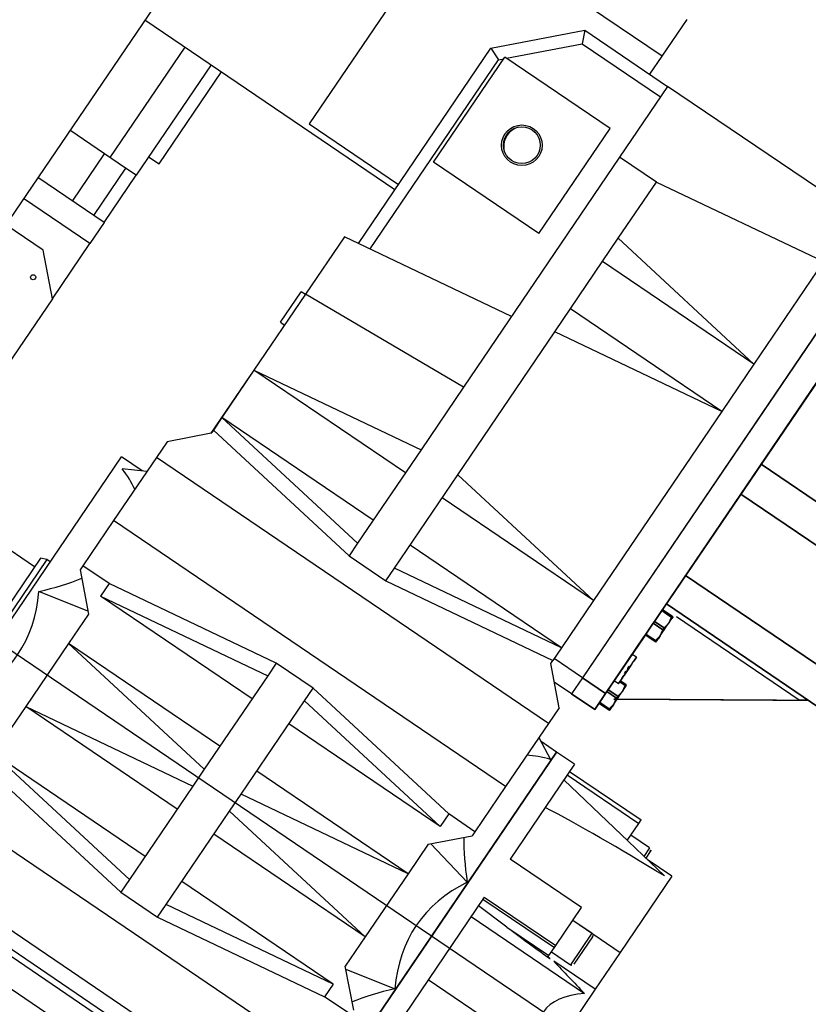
# Model space of a CAD drawing. Header units: metres. Extents: x 7482748 to 7484637, y 5684406 to 5687014.
# Tile 246 of 256: x 7484504.167 to 7484504.788, y 5686555.311 to 5686556.086. Entities that reach past the tile are written whole.
import ezdxf

# ---------------------------------------------------------------- set-up
doc = ezdxf.new("R2010")
doc.units = ezdxf.units.M
doc.header["$MEASUREMENT"] = 0
doc.layers.add('projektowane obiekty', color=5, linetype='Continuous', lineweight=35)

# ---------------------------------------------------------------- blocks, each defined once
blk = doc.blocks.new('zw$D414')
at = {"layer": 'projektowane obiekty', "lineweight": 30}
for p, q in [((9.3, 3.46), (9.3, 0.02)), ((9.653, 2.415), (9.653, 2.45)), ((9.453, 2.415), (9.453, 2.215)), ((9.653, 2.415), (9.453, 2.415)), ((9.653, 2.3978), (9.653, 2.415)), ((9.538, 2.3445), (9.5913, 2.3978)), ((9.5913, 2.3978), (9.59544, 2.3878)), ((9.5913, 2.3978), (9.67, 2.3978)), ((9.67, 2.3978), (9.67, 2.3305)), ((9.849, 2.3978), (9.67, 2.3978)), ((9.55264, 2.345), (9.59544, 2.3878)), ((9.59544, 2.3878), (9.67, 2.3878)), ((9.876, 2.3793), (9.876, 1.9747)), ((9.705, 2.3305), (9.849, 2.3526)), ((9.849, 2.3526), (9.849, 2.255)), ((9.538, 2.15883), (9.538, 2.3445)), ((9.538, 2.3445), (9.548, 2.34036)), ((9.548, 2.34036), (9.551, 2.34336)), ((9.551, 2.245), (9.551, 2.345)), ((9.651, 2.345), (9.551, 2.345)), ((9.651, 2.245), (9.651, 2.345)), ((9.548, 2.16036), (9.548, 2.34036)), ((9.705, 2.3305), (9.67, 2.3305)), ((9.67, 2.3305), (9.67, 2.1115)), ((9.705, 2.277), (9.705, 2.3305)), ((9.705, 2.188), (9.705, 2.277)), ((9.705, 2.277), (9.849, 2.255)), ((9.849, 2.255), (9.705, 2.255)), ((9.849, 2.255), (9.849, 2.21)), ((9.651, 2.245), (9.551, 2.245)), ((9.3, 2.21), (9.538, 2.21)), ((9.338, 2.21), (9.338, 2.105)), ((9.363, 2.21), (9.363, 2.105)), ((9.373, 2.1225), (9.373, 2.21)), ((9.453, 2.215), (9.538, 2.215)), ((9.849, 2.21), (9.705, 2.188)), ((9.849, 2.21), (9.705, 2.21)), ((9.849, 2.21), (9.849, 2.03)), ((9.705, 2.052), (9.705, 2.188)), ((9.67, 2.179), (9.526, 2.157)), ((9.526, 2.157), (9.526, 2.10244)), ((9.363, 2.1225), (9.373, 2.1225)), ((9.67, 2.1115), (9.526, 2.10244)), ((9.67, 2.1115), (9.67, 2.052)), ((9.333, 2.105), (9.3, 2.105)), ((9.353, 2.105), (9.333, 2.105)), ((9.333, 2.06), (9.333, 2.105)), ((9.353, 2.105), (9.333, 2.105)), ((9.363, 2.105), (9.353, 2.105)), ((9.353, 2.105), (9.353, 2.06)), ((9.363, 2.06), (9.363, 2.105)), ((9.522, 2.073), (9.522, 2.102)), ((9.526, 2.102), (9.522, 2.102)), ((9.526, 2.10244), (9.526, 2.03)), ((9.522, 2.073), (9.526, 2.073)), ((9.363, 2.06), (9.3, 2.06)), ((9.363, 2.06), (9.363, 2.04)), ((9.526, 2.03), (9.67, 2.052)), ((9.67, 2.052), (9.67, 1.963)), ((9.705, 1.963), (9.705, 2.052)), ((9.705, 2.052), (9.849, 2.03)), ((9.363, 2.04), (9.3, 2.04)), ((9.363, 1.9875), (9.363, 2.04)), ((9.5259, 1.9699), (9.5259, 2.026)), ((9.526, 2.026), (9.5259, 2.026)), ((9.67, 2.03), (9.526, 2.03)), ((9.526, 2.03), (9.526, 1.985)), ((9.849, 2.03), (9.705, 2.03)), ((9.849, 2.03), (9.849, 1.985)), ((9.3355, 2.015), (9.3, 2.015)), ((9.363, 1.9875), (9.3355, 2.015)), ((9.902, 2.012), (9.898, 2.012)), ((9.90225, 2.012), (9.902, 2.012)), ((9.363, 1.9875), (9.363, 1.916)), ((9.67, 1.985), (9.526, 1.985)), ((9.67, 1.963), (9.526, 1.985)), ((9.526, 1.985), (9.526, 1.973)), ((9.849, 1.985), (9.705, 1.985)), ((9.849, 1.985), (9.705, 1.963)), ((9.849, 1.985), (9.849, 1.973)), ((9.898, 1.987), (9.902, 1.987)), ((9.902, 1.987), (9.90225, 1.987)), ((9.526, 1.97), (9.501, 1.945)), ((9.526, 1.973), (9.526, 1.97)), ((9.526, 1.973), (9.67, 1.951)), ((9.705, 1.951), (9.849, 1.973)), ((9.876, 1.9747), (9.849, 1.9747)), ((9.849, 1.97), (9.849, 1.973)), ((9.874, 1.945), (9.849, 1.97)), ((9.876, 1.9747), (9.876, 1.9595)), ((9.67, 1.963), (9.67, 1.951)), ((9.705, 1.951), (9.705, 1.963)), ((9.876, 1.9595), (9.8595, 1.9595)), ((9.67, 1.951), (9.705, 1.951)), ((9.501, 1.945), (9.501, 1.93)), ((9.874, 1.945), (9.874, 1.93)), ((9.874, 1.93), (9.501, 1.93)), ((9.501, 1.93), (9.501, 1.87)), ((9.874, 1.93), (9.874, 1.87)), ((9.501, 1.91671), (9.48368, 1.9075)), ((9.874, 1.91671), (9.89132, 1.9075)), ((9.478, 1.565), (9.478, 1.915)), ((9.49779, 1.915), (9.478, 1.915)), ((9.892, 1.915), (9.87721, 1.915)), ((9.892, 1.74), (9.892, 1.915)), ((9.892, 1.915), (9.892, 1.565)), ((9.909, 1.915), (9.892, 1.915)), ((9.909, 1.915), (9.909, 1.82467)), ((9.909, 1.90817), (9.977, 1.90817)), ((9.977, 1.90471), (9.977, 1.90817)), ((9.909, 1.90471), (9.977, 1.90471)), ((9.909, 1.9), (10.017, 1.88186)), ((9.977, 1.88858), (9.977, 1.90471)), ((9.995, 1.89358), (9.977, 1.89358)), ((9.995, 1.89358), (9.995, 1.88556)), ((9.997, 1.89158), (9.997, 1.88522)), ((10.022, 1.885), (9.99832, 1.885)), ((10.022, 1.885), (10.022, 1.81256)), ((9.874, 1.87), (9.501, 1.87)), ((9.501, 1.87), (9.501, 1.827)), ((9.874, 1.87), (9.874, 1.827)), ((9.67, 1.849), (9.526, 1.827)), ((9.705, 1.849), (9.67, 1.849)), ((9.67, 1.849), (9.67, 1.837)), ((9.849, 1.827), (9.705, 1.849)), ((9.705, 1.837), (9.705, 1.849)), ((9.526, 1.815), (9.67, 1.837)), ((9.67, 1.837), (9.67, 1.748)), ((9.705, 1.748), (9.705, 1.837)), ((9.705, 1.837), (9.849, 1.815)), ((9.526, 1.827), (9.501, 1.827)), ((9.501, 1.827), (9.501, 1.823)), ((9.501, 1.823), (9.526, 1.798)), ((9.526, 1.827), (9.526, 1.815)), ((9.874, 1.827), (9.849, 1.827)), ((9.849, 1.827), (9.849, 1.815)), ((9.849, 1.798), (9.874, 1.823)), ((9.874, 1.827), (9.874, 1.823)), ((9.977, 1.82467), (9.909, 1.82467)), ((9.977, 1.78842), (9.977, 1.82467)), ((9.4748, 1.815), (9.47, 1.81325)), ((9.4748, 1.815), (9.4748, 1.665)), ((9.478, 1.815), (9.4748, 1.815)), ((9.67, 1.815), (9.526, 1.815)), ((9.849, 1.815), (9.705, 1.815)), ((9.47, 1.81325), (9.47, 1.66675)), ((9.977, 1.81256), (10.022, 1.81256)), ((9.995, 1.8124), (9.977, 1.8124)), ((9.995, 1.8124), (9.995, 1.7824)), ((9.997, 1.8104), (9.997, 1.7844)), ((10.022, 1.81256), (10.022, 1.77746)), ((9.47, 1.805), (9.43, 1.805)), ((9.52436, 1.79964), (9.48368, 1.79068)), ((9.85064, 1.79964), (9.89132, 1.79068)), ((9.526, 1.798), (9.526, 1.77)), ((9.849, 1.798), (9.849, 1.77)), ((9.909, 1.78842), (9.977, 1.78842)), ((9.909, 1.78842), (9.909, 1.58685)), ((9.909, 1.78658), (9.977, 1.78658)), ((9.977, 1.78658), (9.977, 1.78842)), ((9.977, 1.77892), (9.977, 1.78658)), ((9.93707, 1.77892), (9.909, 1.7803)), ((9.93707, 1.77892), (9.977, 1.77892)), ((9.977, 1.7824), (9.995, 1.7824)), ((9.977, 1.77754), (9.977, 1.77892)), ((10.022, 1.77746), (9.98259, 1.77746)), ((10.022, 1.77746), (10.022, 1.61446)), ((9.526, 1.77), (9.526, 1.71)), ((9.67, 1.748), (9.526, 1.77)), ((9.67, 1.77), (9.526, 1.77)), ((9.849, 1.77), (9.705, 1.748)), ((9.849, 1.77), (9.705, 1.77)), ((9.849, 1.77), (9.849, 1.71)), ((9.909, 1.77), (10.017, 1.77)), ((9.67, 1.748), (9.67, 1.732)), ((9.705, 1.732), (9.705, 1.748)), ((0.5382, 1.74), (10.95877, 1.74)), ((9.892, 1.565), (9.892, 1.74)), ((9.526, 1.71), (9.67, 1.732)), ((9.67, 1.732), (9.67, 1.643)), ((9.705, 1.643), (9.705, 1.732)), ((9.705, 1.732), (9.849, 1.71)), ((9.67, 1.71), (9.526, 1.71)), ((9.526, 1.71), (9.526, 1.682)), ((9.849, 1.71), (9.705, 1.71)), ((9.849, 1.71), (9.849, 1.682)), ((9.909, 1.71), (10.017, 1.71)), ((9.85064, 1.68036), (9.89132, 1.68932)), ((9.874, 1.657), (9.849, 1.682)), ((9.67, 1.643), (9.526, 1.665)), ((9.67, 1.665), (9.526, 1.665)), ((9.849, 1.665), (9.705, 1.665)), ((9.849, 1.665), (9.705, 1.643)), ((9.849, 1.665), (9.849, 1.653)), ((9.526, 1.653), (9.67, 1.631)), ((9.705, 1.631), (9.849, 1.653)), ((9.874, 1.653), (9.849, 1.653)), ((9.67, 1.643), (9.67, 1.631)), ((9.705, 1.631), (9.705, 1.643)), ((9.67, 1.631), (9.705, 1.631)), ((9.874, 1.61), (9.501, 1.61)), ((9.874, 1.5575), (9.501, 1.5575)), ((9.501, 1.5455), (9.874, 1.5455)), ((9.501, 1.5455), (9.874, 1.5455)), ((9.874, 1.5405), (9.501, 1.5405)), ((9.59875, 1.5195), (9.77625, 1.5195))]:
    blk.add_line(p, q, dxfattribs=at)
for points in [[(9.876, 2.3793), (9.876, 1.9747)], [(9.876, 2.3793), (9.876, 1.9747)], [(9.898, 2.056), (9.898, 2.3076)], [(9.898, 2.30672), (9.898, 2.056)], [(10.038, 2.193), (9.898, 2.193)], [(9.898, 2.193), (10.038, 2.193)], [(9.898, 2.1645), (10.038, 2.1645)], [(10.038, 2.1645), (9.898, 2.1645)], [(9.898, 2.087), (10.043, 2.087)], [(10.043, 2.087), (9.898, 2.087)], [(10.043, 2.06), (9.898, 2.06)], [(9.898, 2.06), (10.043, 2.06)], [(9.898, 2.056), (9.898, 2.0545)], [(9.898, 2.05362), (9.898, 2.056)], [(10.02703, 2.056), (9.91035, 2.056)], [(10.02703, 2.056), (9.91035, 2.056)], [(10.01443, 2.04755), (10.02703, 2.056)], [(10.01808, 2.05), (10.02703, 2.056)], [(10.03125, 2.05883), (10.02932, 2.05753), (10.02703, 2.056)], [(10.02703, 2.056), (10.02932, 2.05753), (10.03019, 2.05812)], [(10.03019, 2.05812), (10.03125, 2.05883), (10.03197, 2.05931)], [(10.03255, 2.0597), (10.03201, 2.05934), (10.03125, 2.05883), (10.03125, 2.05883)], [(10.03197, 2.05931), (10.03199, 2.05933), (10.03255, 2.0597), (10.03289, 2.05992), (10.033, 2.06)], [(10.033, 2.06), (10.03289, 2.05992), (10.03255, 2.0597), (10.03255, 2.0597)], [(9.898, 2.0545), (9.898, 2.05083)], [(9.898, 2.0545), (9.898, 2.05362)], [(9.90442, 2.0545), (9.898, 2.0545)], [(9.898, 2.0545), (9.90442, 2.0545)], [(9.90457, 2.05362), (9.898, 2.05362)], [(9.898, 2.05362), (9.898, 2.05)], [(9.898, 2.05362), (9.90457, 2.05362)], [(9.898, 2.05), (9.898, 2.05362)], [(9.898, 2.05083), (9.898, 2.046)], [(9.898, 2.05), (9.898, 2.04617)], [(9.898, 2.046), (9.898, 2.05)], [(9.90721, 2.0545), (9.90442, 2.0545)], [(9.90442, 2.0545), (9.90721, 2.0545)], [(9.90721, 2.05362), (9.90457, 2.05362)], [(9.90457, 2.05362), (9.90721, 2.05362)], [(9.90721, 2.05362), (9.90721, 2.0545)], [(9.908, 2.0545), (9.90721, 2.0545)], [(9.90721, 2.0545), (9.90721, 2.05362)], [(9.90721, 2.0545), (9.908, 2.0545)], [(9.908, 2.0485), (9.90721, 2.05362)], [(9.90721, 2.05362), (9.908, 2.0485)], [(9.90721, 2.04338), (9.908, 2.0485)], [(9.908, 2.0485), (9.90721, 2.04338)], [(9.908, 2.05342), (9.908, 2.05409), (9.908, 2.0545)], [(9.908, 2.05342), (9.908, 2.05409), (9.908, 2.0545)], [(9.908, 2.0545), (9.908, 2.05409)], [(9.908, 2.05409), (9.908, 2.05289), (9.908, 2.05218)], [(9.908, 2.0485), (9.908, 2.05099), (9.908, 2.05289), (9.908, 2.05342)], [(9.908, 2.05218), (9.908, 2.05289), (9.908, 2.05342)], [(9.908, 2.0485), (9.908, 2.05099), (9.908, 2.05218)], [(9.908, 2.05218), (9.908, 2.05099), (9.908, 2.05058)], [(9.908, 2.05058), (9.908, 2.0485)], [(9.908, 2.0365), (9.908, 2.03939), (9.908, 2.0425), (9.908, 2.04561), (9.908, 2.0485)], [(9.908, 2.04247), (9.908, 2.0425), (9.908, 2.04561), (9.908, 2.0485)], [(10.01212, 2.046), (10.01443, 2.04755)], [(10.01212, 2.046), (10.01443, 2.04755)], [(10.01443, 2.04755), (10.01808, 2.05)], [(9.898, 2.04617), (9.898, 2.04338)], [(9.898, 2.046), (9.898, 2.0444)], [(9.898, 2.04338), (9.898, 2.046)], [(9.898, 2.0444), (9.898, 2.04162)], [(9.898, 2.04338), (9.90721, 2.04338)], [(9.898, 2.04338), (9.898, 2.04162)], [(9.90721, 2.04338), (9.898, 2.04338)], [(9.898, 2.04162), (9.898, 2.04338)], [(9.898, 2.04162), (9.898, 2.03883)], [(9.898, 2.04162), (9.90721, 2.04162)], [(9.898, 2.04162), (9.898, 2.03883)], [(9.90721, 2.04162), (9.898, 2.04162)], [(9.898, 2.03883), (9.898, 2.04162)], [(9.90721, 2.04338), (9.90721, 2.04162)], [(9.90721, 2.04162), (9.90721, 2.04338)], [(9.90721, 2.04162), (9.908, 2.0365)], [(9.908, 2.0365), (9.90721, 2.04162)], [(10.01212, 2.046), (9.908, 1.9762)], [(9.908, 1.9762), (10.01212, 2.046)], [(9.908, 1.9762), (10.0098, 2.04445)], [(9.908, 2.0365), (9.908, 2.03939), (9.908, 2.04247)], [(10.0098, 2.04445), (10.01212, 2.046)], [(9.898, 2.03883), (9.898, 2.03417)], [(9.898, 2.03883), (9.898, 2.03417)], [(9.898, 2.03417), (9.898, 2.03883)], [(9.898, 2.03417), (9.898, 2.0305)], [(9.898, 2.03417), (9.898, 2.03138)], [(9.898, 2.03138), (9.898, 2.03417)], [(9.90721, 2.03138), (9.908, 2.0365)], [(9.908, 2.0365), (9.90721, 2.03138)], [(9.908, 2.0305), (9.908, 2.03091), (9.908, 2.03211), (9.908, 2.03401), (9.908, 2.0365)], [(9.908, 2.0365), (9.908, 2.03401), (9.908, 2.03282)], [(9.908, 2.03282), (9.908, 2.03401), (9.908, 2.0365)], [(9.908, 2.03282), (9.908, 2.03211), (9.908, 2.03091), (9.908, 2.0305)], [(9.908, 2.03091), (9.908, 2.03211), (9.908, 2.03282)], [(9.898, 2.03138), (9.90457, 2.03138)], [(9.898, 2.03138), (9.898, 2.0305)], [(9.90457, 2.03138), (9.898, 2.03138)], [(9.898, 2.0286), (9.898, 2.03138)], [(9.898, 2.0305), (9.898, 2.02772)], [(9.898, 2.0305), (9.90442, 2.0305)], [(9.90442, 2.0305), (9.898, 2.0305)], [(9.898, 1.9747), (9.898, 2.0286)], [(9.898, 2.02772), (9.898, 1.9747)], [(9.90442, 2.0305), (9.90721, 2.0305)], [(9.90721, 2.0305), (9.90442, 2.0305)], [(9.90457, 2.03138), (9.90721, 2.03138)], [(9.90721, 2.03138), (9.90457, 2.03138)], [(9.90721, 2.03138), (9.90721, 2.0305)], [(9.90721, 2.0305), (9.90721, 2.03138)], [(9.90721, 2.0305), (9.908, 2.0305)], [(9.908, 2.0305), (9.90721, 2.0305)], [(9.908, 2.0305), (9.908, 2.03091)], [(9.898, 2.012), (9.898, 2.01105), (9.898, 2.00834), (9.898, 2.00739)], [(9.902, 2.012), (9.902, 2.01119)], [(9.902, 2.00787), (9.902, 2.00834), (9.902, 2.01105), (9.902, 2.012)], [(9.902, 2.01119), (9.902, 2.01105), (9.902, 2.00834)], [(9.902, 2.00834), (9.902, 2.00727)], [(9.898, 2.00739), (9.898, 2.00452)], [(9.898, 2.00452), (9.898, 2.00428), (9.898, 2.00233)], [(9.898, 2.00233), (9.898, 1.9995)], [(9.9013, 2.00313), (9.90108, 2.002), (9.9013, 2.00088)], [(9.902, 1.99963), (9.9013, 2.00087), (9.90108, 2.002), (9.90108, 2.00203)], [(9.902, 2.00452), (9.902, 2.00787)], [(9.902, 2.00727), (9.902, 2.00453)], [(9.902, 2.00453), (9.902, 2.00428), (9.902, 2.0022)], [(9.902, 2.00176), (9.902, 2.00428), (9.902, 2.00452)], [(9.902, 1.99963), (9.902, 2.00104), (9.902, 2.00229)], [(9.902, 2.0022), (9.902, 1.9995)], [(9.902, 1.9995), (9.902, 2.00176)], [(9.898, 1.9995), (9.898, 1.99667)], [(9.898, 1.99667), (9.898, 1.99472), (9.898, 1.99448)], [(9.898, 1.99448), (9.898, 1.99161)], [(9.90108, 1.99703), (9.9013, 1.99813), (9.902, 1.99937)], [(9.9013, 1.99813), (9.90108, 1.997), (9.9013, 1.99588)], [(9.902, 1.9995), (9.902, 1.99724)], [(9.902, 1.99724), (9.902, 1.9995)], [(9.902, 1.99796), (9.902, 1.99937)], [(9.902, 1.99658), (9.902, 1.99665), (9.902, 1.99796)], [(9.902, 1.99724), (9.902, 1.99472), (9.902, 1.99447)], [(9.902, 1.99448), (9.902, 1.99472), (9.902, 1.99724)], [(9.902, 1.99173), (9.902, 1.99448)], [(9.902, 1.99447), (9.902, 1.99113)], [(9.898, 1.99161), (9.898, 1.99066), (9.898, 1.98795), (9.898, 1.987)], [(9.902, 1.99066), (9.902, 1.99173)], [(9.902, 1.99113), (9.902, 1.99066), (9.902, 1.98914)], [(9.902, 1.987), (9.902, 1.98795), (9.902, 1.99066)], [(9.90442, 1.9895), (9.902, 1.9895)], [(9.902, 1.9895), (9.90442, 1.9895)], [(9.902, 1.98914), (9.902, 1.98795), (9.902, 1.987)], [(9.90457, 1.98862), (9.902, 1.98862)], [(9.902, 1.98862), (9.90457, 1.98862)], [(9.90721, 1.9895), (9.90442, 1.9895)], [(9.90442, 1.9895), (9.90721, 1.9895)], [(9.90721, 1.98862), (9.90457, 1.98862)], [(9.90457, 1.98862), (9.90721, 1.98862)], [(9.90721, 1.98862), (9.90721, 1.9895)], [(9.908, 1.9895), (9.90721, 1.9895)], [(9.90721, 1.9895), (9.90721, 1.98862)], [(9.90721, 1.9895), (9.908, 1.9895)], [(9.908, 1.9835), (9.90721, 1.98862)], [(9.90721, 1.98862), (9.908, 1.9835)], [(9.908, 1.98842), (9.908, 1.98909), (9.908, 1.9895)], [(9.908, 1.98842), (9.908, 1.98909), (9.908, 1.9895)], [(9.908, 1.9895), (9.908, 1.98909)], [(9.908, 1.98909), (9.908, 1.98789), (9.908, 1.98718)], [(9.908, 1.9835), (9.908, 1.98599), (9.908, 1.98789), (9.908, 1.98842)], [(9.908, 1.98718), (9.908, 1.98789), (9.908, 1.98842)], [(9.908, 1.9835), (9.908, 1.98599), (9.908, 1.98718)], [(9.908, 1.98718), (9.908, 1.98599), (9.908, 1.98558)], [(9.908, 1.98558), (9.908, 1.9835)], [(9.898, 1.97838), (9.90721, 1.97838)], [(9.90721, 1.97838), (9.898, 1.97838)], [(9.90721, 1.97838), (9.908, 1.9835)], [(9.908, 1.9835), (9.90721, 1.97838)], [(9.90721, 1.97838), (9.90721, 1.97662)], [(9.90721, 1.97662), (9.90721, 1.97838)], [(9.908, 1.9715), (9.908, 1.97439), (9.908, 1.9775), (9.908, 1.98061), (9.908, 1.9835)], [(9.908, 1.97619), (9.908, 1.9775), (9.908, 1.98061), (9.908, 1.9835)], [(9.898, 1.9747), (9.876, 1.9747)], [(9.876, 1.9747), (9.876, 1.9595)], [(9.876, 1.9747), (9.898, 1.9747)], [(9.876, 1.9747), (9.876, 1.9595)], [(9.898, 1.97662), (9.90721, 1.97662)], [(9.90721, 1.97662), (9.898, 1.97662)], [(9.898, 1.9747), (9.898, 1.9595)], [(9.898, 1.9595), (9.898, 1.9747)], [(9.898, 1.9695), (9.898, 1.97192)], [(9.898, 1.97192), (9.898, 1.9695)], [(9.90581, 1.97474), (9.908, 1.9762)], [(9.908, 1.9762), (9.90581, 1.97474)], [(9.90581, 1.97474), (9.908, 1.9762)], [(9.90721, 1.97662), (9.908, 1.9715)], [(9.908, 1.9715), (9.90721, 1.97662)], [(9.90721, 1.96638), (9.908, 1.9715)], [(9.908, 1.9715), (9.90721, 1.96638)], [(9.908, 1.9715), (9.908, 1.97439), (9.908, 1.97619)], [(9.908, 1.9655), (9.908, 1.96591), (9.908, 1.96711), (9.908, 1.96901), (9.908, 1.9715)], [(9.908, 1.9715), (9.908, 1.96901), (9.908, 1.96782)], [(9.908, 1.96782), (9.908, 1.96901), (9.908, 1.9715)], [(9.898, 1.96638), (9.90457, 1.96638)], [(9.90457, 1.96638), (9.898, 1.96638)], [(9.898, 1.9655), (9.90442, 1.9655)], [(9.90442, 1.9655), (9.898, 1.9655)], [(9.90442, 1.9655), (9.90721, 1.9655)], [(9.90721, 1.9655), (9.90442, 1.9655)], [(9.90457, 1.96638), (9.90721, 1.96638)], [(9.90721, 1.96638), (9.90457, 1.96638)], [(9.90721, 1.96638), (9.90721, 1.9655)], [(9.90721, 1.9655), (9.90721, 1.96638)], [(9.90721, 1.9655), (9.908, 1.9655)], [(9.908, 1.9655), (9.90721, 1.9655)], [(9.908, 1.96782), (9.908, 1.96711), (9.908, 1.96591), (9.908, 1.9655)], [(9.908, 1.96591), (9.908, 1.96711), (9.908, 1.96782)], [(9.908, 1.9655), (9.908, 1.96591)], [(9.898, 1.9595), (9.876, 1.9595)], [(9.876, 1.9595), (9.898, 1.9595)]]:
    blk.add_lwpolyline(points, dxfattribs=at)
for centre, radius in [((9.601, 2.295), 0.016), ((9.601, 2.295), 0.0145), ((9.341, 1.993), 0.002), ((9.341, 1.993), 0.00005)]:
    blk.add_circle(centre, radius, dxfattribs=at)
for centre, radius, start, end in [((9.603, 2.295), 0.016, 141.01721, 218.98273), ((9.995, 1.89158), 0.002, 0, 90), ((9.995, 1.8104), 0.002, 0, 90), ((9.995, 1.7844), 0.002, 270, 0)]:
    blk.add_arc(centre, radius, start, end, dxfattribs=at)
for centre, major_axis, ratio, start_param, end_param in [((9.19353, 1.74), (0.32601, 0.13956), 0.32385, 0.227041, 0.353824), ((10.18147, 1.74), (-0.32601, 0.13956), 0.32385, 5.929361, 6.056145), ((11.04287, 1.74), (-1.2296, 0.10253), 0.083386, 5.706189, 5.892875), ((9.19353, 1.74), (0.32601, 0.13956), 0.32385, 5.653837, 5.823553), ((10.18147, 1.74), (-0.32601, 0.13956), 0.32385, 0.459632, 0.629349), ((9.16866, 1.74), (0.32913, 0), 0.531709, 5.989373, 6.576997), ((10.20634, 1.74), (-0.32913, 0), 0.531709, 5.989373, 6.576997), ((9.87108, 1.7974), (0.1696, -0.01434), 0.082218, 5.118991, 5.393848), ((9.87108, 1.7974), (0.1696, -0.01434), 0.082218, 5.393848, 5.436815), ((11.04287, 1.74), (-1.2296, 0.10395), 0.082218, 0.538003, 0.5909), ((10.86173, 1.74), (-0.86341, 0), 0.167939, 6.074783, 6.491587), ((10.18147, 1.74), (-0.32601, -0.13956), 0.32385, 5.653837, 5.823553)]:
    blk.add_ellipse(centre, major_axis=major_axis, ratio=ratio, start_param=start_param, end_param=end_param, dxfattribs=at)

msp = doc.modelspace()

# ---------------------------------------------------------------- block references
at = {"linetype": 'Continuous', "rotation": 325.8417172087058}
msp.add_blockref('zw$D414', (7484495.32933, 5686559.47893), dxfattribs=at)

doc.saveas('drawing.dxf')
